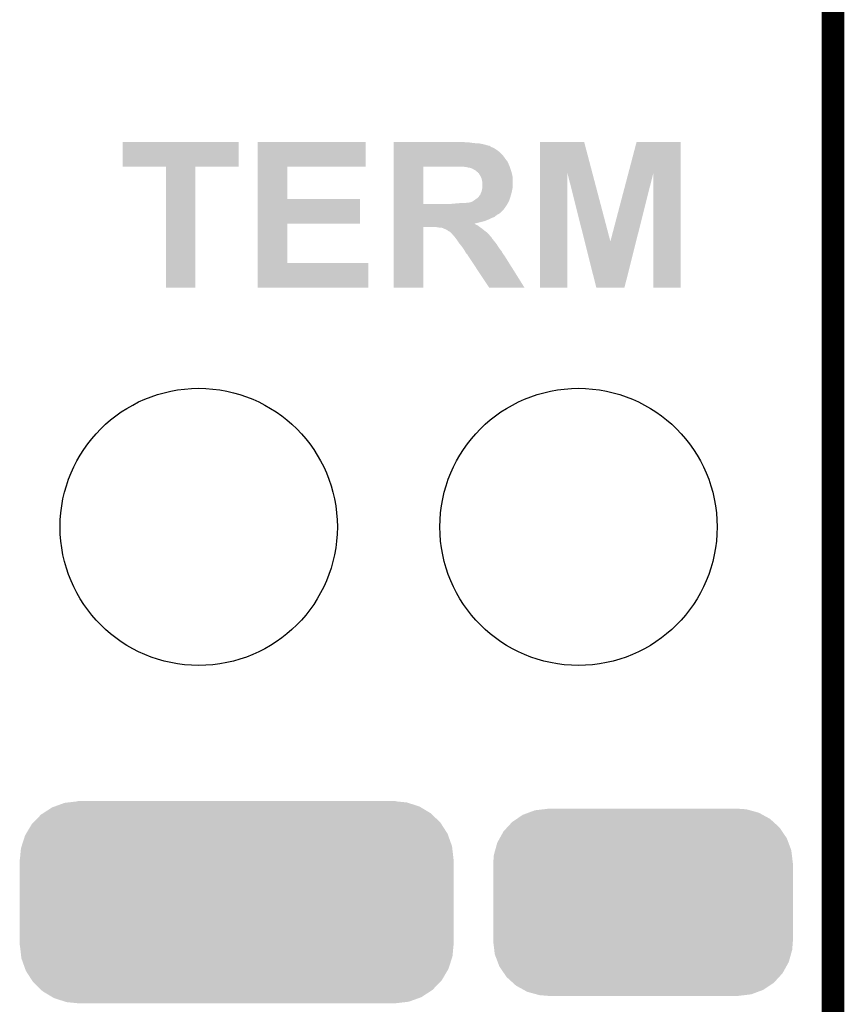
# Model space of a CAD drawing. Extents: x -1.3 to 24.2, y -3.9 to 53.4.
# Tile 56 of 57: x 18.7 to 24.2, y 40.2 to 46.8. Entities that reach past the tile are written whole.
import ezdxf

# ---------------------------------------------------------------- set-up
doc = ezdxf.new("R2010")
doc.units = 0
doc.layers.get('0').update_dxf_attribs({"linetype": 'CONTINUOUS'})
for name, color, linetype in [('TWO-WIRE_ETH_3_CLICK_V103_GKO', 9, 'CONTINUOUS'), ('TWO-WIRE_ETH_3_CLICK_V103_GTO', 11, 'CONTINUOUS'), ('TWO-WIRE_ETH_3_CLICK_V103_GTS', 8, 'CONTINUOUS')]:
    doc.layers.add(name, color=color, linetype=linetype)

# ---------------------------------------------------------------- blocks, each defined once
blk = doc.blocks.new('CUSTOM_134')
for points in [[(-1.218826, 0.64077), (-1.151094, 0.665222), (1.222608, 0.64077), (1.146914, 0.665222)], [(-1.151094, 0.665222), (-1.127242, 0.668042), (1.146914, 0.665222), (1.138184, 0.668042)], [(-1.127242, 0.668042), (-1.06299, 0.675638), (1.138184, 0.668042), (1.06299, 0.675638)], [(-1.06299, 0.675638), (-1.06299, 0.67691), (1.06299, 0.675638), (1.06299, 0.67691)], [(-1.308982, 0.58683), (-1.296286, 0.595062), (1.307136, 0.58683), (1.298646, 0.595062)], [(-1.296286, 0.595062), (-1.234542, 0.635096), (1.298646, 0.595062), (1.232048, 0.635096)], [(-1.234542, 0.635096), (-1.218826, 0.64077), (1.232048, 0.635096), (1.222608, 0.64077)], [(-1.370534, 0.52294), (-1.360554, 0.5333), (1.369006, 0.52294), (1.362336, 0.5333)], [(-1.360554, 0.5333), (-1.308982, 0.58683), (1.362336, 0.5333), (1.307136, 0.58683)], [(-1.408864, 0.458702), (-1.370534, 0.52294), (1.410358, 0.458702), (1.369006, 0.52294)], [(-1.438864, 0.375158), (-1.415994, 0.446752), (1.440212, 0.375158), (1.41463, 0.446752)], [(-1.415994, 0.446752), (-1.408864, 0.458702), (1.41463, 0.446752), (1.410358, 0.458702)], [(-1.45034, 0.28702), (-1.44299, 0.36224), (1.45034, 0.28702), (1.441698, 0.36224)], [(-1.44299, 0.36224), (-1.438864, 0.375158), (1.441698, 0.36224), (1.440212, 0.375158)], [(-1.45161, -0.28702), (-1.45161, 0.28702), (1.45161, -0.28702), (1.45161, 0.28702)], [(-1.441696, -0.362238), (-1.45034, -0.28702), (1.44299, -0.362238), (1.45034, -0.28702)], [(-1.440212, -0.375158), (-1.441696, -0.362238), (1.438862, -0.375158), (1.44299, -0.362238)], [(-1.41463, -0.44675), (-1.440212, -0.375158), (1.415994, -0.44675), (1.438862, -0.375158)], [(-1.41036, -0.458702), (-1.41463, -0.44675), (1.408862, -0.458702), (1.415994, -0.44675)], [(-1.369006, -0.522938), (-1.41036, -0.458702), (1.370536, -0.522938), (1.408862, -0.458702)], [(-1.362336, -0.5333), (-1.369006, -0.522938), (1.360552, -0.5333), (1.370536, -0.522938)], [(-1.307136, -0.58683), (-1.362336, -0.5333), (1.308982, -0.58683), (1.360552, -0.5333)], [(-1.298648, -0.595062), (-1.307136, -0.58683), (1.296284, -0.595062), (1.308982, -0.58683)], [(-1.232048, -0.635096), (-1.298648, -0.595062), (1.234542, -0.635096), (1.296284, -0.595062)], [(-1.22261, -0.64077), (-1.232048, -0.635096), (1.218824, -0.64077), (1.234542, -0.635096)], [(-1.146914, -0.665222), (-1.22261, -0.64077), (1.151094, -0.665222), (1.218824, -0.64077)], [(-1.138186, -0.668042), (-1.146914, -0.665222), (1.12724, -0.668042), (1.151094, -0.665222)], [(-1.06299, -0.675638), (-1.138186, -0.668042), (1.06299, -0.675638), (1.12724, -0.668042)], [(-1.06299, -0.67691), (-1.06299, -0.675638), (1.06299, -0.67691), (1.06299, -0.675638)]]:
    blk.add_solid(points)
blk = doc.blocks.new('CUSTOM_138')
for points in [[(-0.803424, 0.585738), (-0.766818, 0.599282), (0.799334, 0.585738), (0.774786, 0.599282)], [(-0.766818, 0.599282), (-0.722852, 0.615548), (0.774786, 0.599282), (0.715538, 0.615548)], [(-0.722852, 0.615548), (-0.668276, 0.622026), (0.715538, 0.615548), (0.69194, 0.622026)], [(-0.668276, 0.622026), (-0.63754, 0.625674), (0.69194, 0.622026), (0.643348, 0.625674)], [(-0.63754, 0.625674), (-0.63754, 0.62611), (0.643348, 0.625674), (0.63754, 0.62611)], [(-0.90982, 0.499824), (-0.874782, 0.537896), (0.913424, 0.499824), (0.871764, 0.537896)], [(-0.874782, 0.537896), (-0.845126, 0.55778), (0.871764, 0.537896), (0.850006, 0.55778)], [(-0.845126, 0.55778), (-0.803424, 0.585738), (0.850006, 0.55778), (0.799334, 0.585738)], [(-0.958576, 0.428634), (-0.932958, 0.474682), (0.961514, 0.428634), (0.930408, 0.474682)], [(-0.932958, 0.474682), (-0.90982, 0.499824), (0.930408, 0.474682), (0.913424, 0.499824)], [(-0.989042, 0.348166), (-0.974724, 0.399606), (0.991606, 0.348166), (0.97237, 0.399606)], [(-0.974724, 0.399606), (-0.958576, 0.428634), (0.97237, 0.399606), (0.961514, 0.428634)], [(-0.997758, 0.316842), (-0.989042, 0.348166), (0.995436, 0.316842), (0.991606, 0.348166)], [(-1.00203, 0.26289), (-0.997758, 0.316842), (1.00203, 0.26289), (0.995436, 0.316842)], [(-1.00203, 0.26162), (-1.00203, 0.26289), (1.00203, 0.26162), (1.00203, 0.26289)], [(-1.00203, -0.26162), (-1.00203, 0.26162), (1.00203, -0.26162), (1.00203, 0.26162)], [(-1.00203, -0.26289), (-1.00203, -0.26162), (1.00203, -0.26289), (1.00203, -0.26162)], [(-0.995314, -0.317276), (-1.00203, -0.26289), (0.997756, -0.317276), (1.00203, -0.26289)], [(-0.991504, -0.348152), (-0.995314, -0.317276), (0.989162, -0.348152), (0.997756, -0.317276)], [(-0.972028, -0.40004), (-0.991504, -0.348152), (0.974724, -0.40004), (0.989162, -0.348152)], [(-0.961316, -0.428584), (-0.972028, -0.40004), (0.958844, -0.428584), (0.974724, -0.40004)], [(-0.9298, -0.475116), (-0.961316, -0.428584), (0.932958, -0.475116), (0.958844, -0.428584)], [(-0.91314, -0.499716), (-0.9298, -0.475116), (0.910318, -0.499716), (0.932958, -0.475116)], [(-0.870784, -0.538332), (-0.91314, -0.499716), (0.87478, -0.538332), (0.910318, -0.499716)], [(-0.849654, -0.557598), (-0.870784, -0.538332), (0.846044, -0.557598), (0.87478, -0.538332)], [(-0.797714, -0.586174), (-0.849654, -0.557598), (0.803424, -0.586174), (0.846044, -0.557598)], [(-0.774384, -0.59901), (-0.797714, -0.586174), (0.76873, -0.59901), (0.803424, -0.586174)], [(-0.712266, -0.615984), (-0.774384, -0.59901), (0.722852, -0.615984), (0.76873, -0.59901)], [(-0.69151, -0.621656), (-0.712266, -0.615984), (0.675064, -0.621656), (0.722852, -0.615984)], [(-0.63754, -0.625674), (-0.69151, -0.621656), (0.641212, -0.625674), (0.675064, -0.621656)], [(-0.63754, -0.62611), (-0.63754, -0.625674), (0.63754, -0.62611), (0.641212, -0.625674)]]:
    blk.add_solid(points)
blk = doc.blocks.new('ROUND_62')
blk.add_circle((0, 0), 0.9271)

msp = doc.modelspace()

# ---------------------------------------------------------------- linework, layer by layer
at = {"layer": 'TWO-WIRE_ETH_3_CLICK_V103_GKO', "const_width": 0.1524}
msp.add_lwpolyline([(24.13, -1.27), (24.13, 50.1142)], dxfattribs=at)
at = {"layer": 'TWO-WIRE_ETH_3_CLICK_V103_GTO', "const_width": 0.254}
msp.add_lwpolyline([(22.86, 38.6842), (22.86, 40.1574)], dxfattribs=at)
at = {"layer": 'TWO-WIRE_ETH_3_CLICK_V103_GTO'}
for points in [[(19.3802, 45.844482), (19.38022, 46.009538), (20.154878, 45.844482), (20.1549, 46.009538)], [(19.38022, 46.009538), (19.380222, 46.00956), (20.1549, 46.009538), (19.380222, 46.00956)], [(20.281918, 45.84446), (20.28192, 46.009538), (21.005778, 45.84446), (21.0058, 46.009538)], [(20.28192, 46.009538), (20.281922, 46.00956), (21.0058, 46.009538), (20.281922, 46.00956)], [(21.19124, 46.00702), (21.191242, 46.00956), (21.676362, 46.00702), (21.65858, 46.00956)], [(21.19124, 46.00194), (21.19124, 46.00702), (21.7297, 46.00194), (21.69414, 46.00702)], [(21.19124, 45.9994), (21.19124, 46.00194), (21.767802, 45.9994), (21.7297, 46.00194)], [(21.19124, 45.991778), (21.19124, 45.9994), (21.80336, 45.991778), (21.767802, 45.9994)], [(21.19124, 45.9867), (21.19124, 45.991778), (21.8186, 45.9867), (21.80336, 45.991778)], [(22.171676, 45.801102), (22.17168, 46.009544), (22.521214, 45.801102), (22.466304, 46.009544)], [(22.17168, 46.009544), (22.171682, 46.00956), (22.466304, 46.009544), (22.171682, 46.00956)], [(22.761934, 45.801106), (22.816832, 46.009538), (23.111454, 45.801106), (23.11146, 46.009538)], [(22.816832, 46.009538), (22.816838, 46.00956), (23.11146, 46.009538), (22.816838, 46.00956)], [(21.191238, 45.91304), (21.19124, 45.93336), (21.92782, 45.91304), (21.910042, 45.93336)], [(21.19124, 45.984156), (21.19124, 45.9867), (21.833844, 45.984156), (21.8186, 45.9867)], [(21.19124, 45.98162), (21.19124, 45.984156), (21.83638, 45.98162), (21.833844, 45.984156)], [(21.19124, 45.97654), (21.19124, 45.98162), (21.844, 45.97654), (21.83638, 45.98162)], [(21.19124, 45.97146), (21.19124, 45.97654), (21.856702, 45.97146), (21.844, 45.97654)], [(21.19124, 45.9613), (21.19124, 45.97146), (21.874482, 45.9613), (21.856702, 45.97146)], [(21.19124, 45.9486), (21.19124, 45.9613), (21.89226, 45.9486), (21.874482, 45.9613)], [(21.19124, 45.93336), (21.19124, 45.9486), (21.910042, 45.93336), (21.89226, 45.9486)], [(21.191238, 45.887638), (21.191238, 45.91304), (21.945602, 45.887638), (21.92782, 45.91304)], [(21.191238, 45.882556), (21.191238, 45.887638), (21.950682, 45.882556), (21.945602, 45.887638)], [(21.191238, 45.86224), (21.191238, 45.882556), (21.96084, 45.86224), (21.950682, 45.882556)], [(21.191238, 45.84446), (21.191238, 45.86224), (21.96846, 45.84446), (21.96084, 45.86224)], [(19.669738, 45.84446), (19.3802, 45.844482), (20.154878, 45.84446), (20.154878, 45.844482)], [(19.66974, 45.844438), (19.669738, 45.84446), (19.86534, 45.844438), (20.154878, 45.84446)], [(19.66976, 45.034222), (19.66974, 45.844438), (19.865318, 45.034222), (19.86534, 45.844438)], [(20.281912, 45.62856), (20.281918, 45.844438), (20.480042, 45.62856), (20.48002, 45.844438)], [(20.281918, 45.844438), (20.281918, 45.84446), (20.48002, 45.844438), (21.005778, 45.84446)], [(21.191232, 45.595562), (21.191238, 45.84444), (21.38934, 45.595562), (21.389342, 45.84444)], [(21.191238, 45.84444), (21.191238, 45.84446), (21.389342, 45.84444), (21.6154, 45.84446)], [(21.671282, 45.84192), (21.658582, 45.84446), (21.969308, 45.84192), (21.96846, 45.84446)], [(21.678904, 45.841918), (21.671282, 45.84192), (21.969308, 45.841918), (21.969308, 45.84192)], [(21.683984, 45.83938), (21.678904, 45.841918), (21.970154, 45.83938), (21.969308, 45.841918)], [(21.701762, 45.836838), (21.683984, 45.83938), (21.971002, 45.836838), (21.970154, 45.83938)], [(21.717002, 45.83176), (21.701762, 45.836838), (21.972694, 45.83176), (21.971002, 45.836838)], [(21.7297, 45.82414), (21.717002, 45.83176), (21.975234, 45.82414), (21.972694, 45.83176)], [(21.73478, 45.8216), (21.7297, 45.82414), (21.97608, 45.8216), (21.975234, 45.82414)], [(21.73986, 45.819058), (21.73478, 45.8216), (21.976844, 45.819058), (21.97608, 45.8216)], [(21.74748, 45.81144), (21.73986, 45.819058), (21.979128, 45.81144), (21.976844, 45.819058)], [(21.755102, 45.806354), (21.74748, 45.81144), (21.980654, 45.806354), (21.979128, 45.81144)], [(21.757654, 45.80128), (21.755102, 45.806354), (21.982176, 45.80128), (21.980654, 45.806354)], [(21.760184, 45.80127), (21.757654, 45.80128), (21.98218, 45.80127), (21.982176, 45.80128)], [(21.763228, 45.7962), (21.760184, 45.80127), (21.9837, 45.7962), (21.98218, 45.80127)], [(21.77542, 45.775882), (21.763228, 45.7962), (21.987394, 45.775882), (21.9837, 45.7962)], [(22.17166, 45.034222), (22.171676, 45.801102), (22.354518, 45.034222), (22.35454, 45.801102)], [(22.46956, 45.34416), (22.35454, 45.801102), (22.641582, 45.34416), (22.521214, 45.801102)], [(22.641582, 45.34416), (22.761934, 45.801106), (22.813532, 45.34416), (22.928536, 45.801106)], [(22.92858, 45.034222), (22.928536, 45.801106), (23.111438, 45.034222), (23.111454, 45.801106)], [(21.77847, 45.768258), (21.77542, 45.775882), (21.98878, 45.768258), (21.987394, 45.775882)], [(21.7805, 45.763178), (21.77847, 45.768258), (21.98878, 45.763178), (21.98878, 45.768258)], [(21.78304, 45.75048), (21.7805, 45.763178), (21.98878, 45.75048), (21.98878, 45.763178)], [(21.78558, 45.740318), (21.78304, 45.75048), (21.98878, 45.740318), (21.98878, 45.75048)], [(21.78558, 45.707298), (21.78558, 45.740318), (21.98878, 45.707298), (21.98878, 45.740318)], [(21.7678, 45.653954), (21.772876, 45.659038), (21.976308, 45.653954), (21.977694, 45.659038)], [(21.772876, 45.659038), (21.775418, 45.669198), (21.977694, 45.659038), (21.980466, 45.669198)], [(21.775418, 45.669198), (21.776688, 45.67174), (21.980466, 45.669198), (21.98116, 45.67174)], [(21.776688, 45.67174), (21.780498, 45.679358), (21.98116, 45.67174), (21.982682, 45.679358)], [(21.780498, 45.679358), (21.78304, 45.69206), (21.982682, 45.679358), (21.985224, 45.69206)], [(21.78304, 45.69206), (21.783886, 45.69714), (21.985224, 45.69206), (21.98624, 45.69714)], [(21.783886, 45.69714), (21.78558, 45.707298), (21.98624, 45.69714), (21.98878, 45.707298)], [(20.281908, 45.46346), (20.281912, 45.628538), (20.967678, 45.46346), (20.9677, 45.628538)], [(20.281912, 45.628538), (20.281912, 45.62856), (20.9677, 45.628538), (20.480042, 45.62856)], [(21.191232, 45.59554), (21.191232, 45.595562), (21.579842, 45.59554), (21.38934, 45.595562)], [(21.191232, 45.58284), (21.191232, 45.59554), (21.945602, 45.58284), (21.953008, 45.59554)], [(21.579842, 45.59554), (21.60778, 45.59808), (21.953008, 45.59554), (21.95449, 45.59808)], [(21.60778, 45.59808), (21.63826, 45.60062), (21.95449, 45.59808), (21.955972, 45.60062)], [(21.668738, 45.60062), (21.681438, 45.60316), (21.955972, 45.60062), (21.957454, 45.60316)], [(21.691598, 45.60316), (21.704298, 45.6057), (21.957454, 45.60316), (21.958936, 45.6057)], [(21.704298, 45.6057), (21.709376, 45.608238), (21.958936, 45.6057), (21.960416, 45.608238)], [(21.709376, 45.608238), (21.711916, 45.60824), (21.960416, 45.608238), (21.960416, 45.60824)], [(21.711916, 45.60824), (21.722072, 45.613318), (21.960416, 45.60824), (21.96338, 45.613318)], [(21.722072, 45.613318), (21.722078, 45.61332), (21.96338, 45.613318), (21.96338, 45.61332)], [(21.722078, 45.61332), (21.7297, 45.6184), (21.96338, 45.61332), (21.965072, 45.6184)], [(21.7297, 45.6184), (21.74748, 45.6311), (21.965072, 45.6184), (21.969306, 45.6311)], [(21.74748, 45.6311), (21.757638, 45.638718), (21.969306, 45.6311), (21.971846, 45.638718)], [(21.757638, 45.638718), (21.76145, 45.6438), (21.971846, 45.638718), (21.97354, 45.6438)], [(21.76145, 45.6438), (21.76526, 45.648878), (21.97354, 45.6438), (21.974924, 45.648878)], [(21.76526, 45.648878), (21.767794, 45.651414), (21.974924, 45.648878), (21.975616, 45.651414)], [(21.767794, 45.651414), (21.7678, 45.653954), (21.975616, 45.651414), (21.976308, 45.653954)], [(21.19123, 45.5549), (21.191232, 45.5676), (21.92528, 45.5549), (21.93544, 45.5676)], [(21.19123, 45.53712), (21.19123, 45.5549), (21.907498, 45.53712), (21.92528, 45.5549)], [(21.19123, 45.5295), (21.19123, 45.53712), (21.897338, 45.5295), (21.907498, 45.53712)], [(21.19123, 45.524418), (21.19123, 45.5295), (21.88718, 45.524418), (21.897338, 45.5295)], [(21.191232, 45.5676), (21.191232, 45.58284), (21.93544, 45.5676), (21.945602, 45.58284)], [(20.281902, 45.1993), (20.281908, 45.463438), (20.480042, 45.1993), (20.48002, 45.463438)], [(20.281908, 45.463438), (20.281908, 45.46346), (20.48002, 45.463438), (20.967678, 45.46346)], [(21.191228, 45.46854), (21.19123, 45.4787), (21.7551, 45.46854), (21.795738, 45.4787)], [(21.191228, 45.46346), (21.191228, 45.46854), (21.73244, 45.46346), (21.7551, 45.46854)], [(21.191228, 45.463454), (21.191228, 45.46346), (21.734786, 45.463454), (21.73244, 45.46346)], [(21.191228, 45.45584), (21.191228, 45.463454), (21.742404, 45.45584), (21.734786, 45.463454)], [(21.19123, 45.5168), (21.19123, 45.524418), (21.87702, 45.5168), (21.88718, 45.524418)], [(21.19123, 45.50664), (21.19123, 45.5168), (21.864318, 45.50664), (21.87702, 45.5168)], [(21.19123, 45.50156), (21.19123, 45.50664), (21.84908, 45.50156), (21.864318, 45.50664)], [(21.19123, 45.49394), (21.19123, 45.50156), (21.83384, 45.49394), (21.84908, 45.50156)], [(21.19123, 45.48632), (21.19123, 45.49394), (21.81606, 45.48632), (21.83384, 45.49394)], [(21.19123, 45.4787), (21.19123, 45.48632), (21.795738, 45.4787), (21.81606, 45.48632)], [(21.19122, 45.034222), (21.191228, 45.440578), (21.389318, 45.034222), (21.38934, 45.440578)], [(21.191228, 45.450758), (21.191228, 45.45584), (21.7551, 45.450758), (21.742404, 45.45584)], [(21.191228, 45.4406), (21.191228, 45.450758), (21.7678, 45.4406), (21.7551, 45.450758)], [(21.191228, 45.440578), (21.191228, 45.4406), (21.38934, 45.440578), (21.473158, 45.4406)], [(21.503638, 45.43552), (21.473158, 45.4406), (21.774912, 45.43552), (21.7678, 45.4406)], [(21.521418, 45.43298), (21.513796, 45.43552), (21.778468, 45.43298), (21.774912, 45.43552)], [(21.5265, 45.43044), (21.521418, 45.43298), (21.782024, 45.43044), (21.778468, 45.43298)], [(21.53285, 45.4279), (21.5265, 45.43044), (21.78558, 45.4279), (21.782024, 45.43044)], [(21.5392, 45.42536), (21.53285, 45.4279), (21.788628, 45.42536), (21.78558, 45.4279)], [(21.549358, 45.42028), (21.5392, 45.42536), (21.794724, 45.42028), (21.788628, 45.42536)], [(21.556136, 45.4152), (21.549358, 45.42028), (21.80082, 45.4152), (21.794724, 45.42028)], [(21.55952, 45.412662), (21.556136, 45.4152), (21.804206, 45.412662), (21.80082, 45.4152)], [(21.569676, 45.407582), (21.55952, 45.412662), (21.81098, 45.407582), (21.804206, 45.412662)], [(21.577298, 45.39996), (21.569676, 45.407582), (21.821142, 45.39996), (21.81098, 45.407582)], [(21.582378, 45.39488), (21.577298, 45.39996), (21.825496, 45.39488), (21.821142, 45.39996)], [(21.584914, 45.389814), (21.582378, 45.39488), (21.829838, 45.389814), (21.825496, 45.39488)], [(21.58745, 45.3898), (21.584914, 45.389814), (21.82985, 45.3898), (21.829838, 45.389814)], [(21.59254, 45.38218), (21.58745, 45.3898), (21.836378, 45.38218), (21.82985, 45.3898)], [(21.600158, 45.37456), (21.59254, 45.38218), (21.844, 45.37456), (21.836378, 45.38218)], [(21.60016, 45.374558), (21.600158, 45.37456), (21.844002, 45.374558), (21.844, 45.37456)], [(21.609686, 45.36186), (21.60016, 45.374558), (21.85162, 45.36186), (21.844002, 45.374558)], [(21.6154, 45.35424), (21.609686, 45.36186), (21.85797, 45.35424), (21.85162, 45.36186)], [(21.62048, 45.34662), (21.6154, 45.35424), (21.86432, 45.34662), (21.85797, 45.35424)], [(21.63064, 45.33138), (21.62048, 45.34662), (21.876174, 45.33138), (21.86432, 45.34662)], [(21.636738, 45.323758), (21.63064, 45.33138), (21.882102, 45.323758), (21.876174, 45.33138)], [(22.547576, 45.034218), (22.46956, 45.34416), (22.735526, 45.034218), (22.813532, 45.34416)], [(21.646896, 45.31106), (21.636738, 45.323758), (21.889718, 45.31106), (21.882102, 45.323758)], [(21.65096, 45.30598), (21.646896, 45.31106), (21.893106, 45.30598), (21.889718, 45.31106)], [(21.657734, 45.29582), (21.65096, 45.30598), (21.89988, 45.29582), (21.893106, 45.30598)], [(21.666198, 45.283122), (21.657734, 45.29582), (21.910462, 45.283122), (21.89988, 45.29582)], [(21.667472, 45.280578), (21.666198, 45.283122), (21.912582, 45.280578), (21.910462, 45.283122)], [(21.67128, 45.272962), (21.667472, 45.280578), (21.916934, 45.272962), (21.912582, 45.280578)], [(21.6789, 45.262802), (21.67128, 45.272962), (21.922738, 45.262802), (21.916934, 45.272962)], [(21.678904, 45.262798), (21.6789, 45.262802), (21.92274, 45.262798), (21.922738, 45.262802)], [(21.683978, 45.257722), (21.678904, 45.262798), (21.926368, 45.257722), (21.92274, 45.262798)], [(20.2819, 45.034222), (20.281902, 45.199278), (21.023558, 45.034222), (21.02358, 45.199278)], [(20.281902, 45.199278), (20.281902, 45.1993), (21.02358, 45.199278), (20.480042, 45.1993)], [(21.689056, 45.250106), (21.683978, 45.257722), (21.931808, 45.250106), (21.926368, 45.257722)], [(21.68906, 45.247566), (21.689056, 45.250106), (21.933622, 45.247566), (21.931808, 45.250106)], [(21.691598, 45.245022), (21.68906, 45.247566), (21.93544, 45.245022), (21.933622, 45.247566)], [(21.6916, 45.24502), (21.691598, 45.245022), (21.93544, 45.24502), (21.93544, 45.245022)], [(21.705066, 45.2247), (21.6916, 45.24502), (21.94814, 45.2247), (21.93544, 45.24502)], [(21.831296, 45.034208), (21.705066, 45.2247), (22.067476, 45.034208), (21.94814, 45.2247)], [(19.865318, 45.0342), (19.66976, 45.034222), (19.865318, 45.0342), (19.865318, 45.034222)], [(21.023558, 45.0342), (20.2819, 45.034222), (21.023558, 45.0342), (21.023558, 45.034222)], [(21.389318, 45.0342), (21.19122, 45.034222), (21.389318, 45.0342), (21.389318, 45.034222)], [(22.06748, 45.0342), (21.831296, 45.034208), (22.06748, 45.0342), (22.067476, 45.034208)], [(22.354518, 45.0342), (22.17166, 45.034222), (22.354518, 45.0342), (22.354518, 45.034222)], [(22.735522, 45.0342), (22.547576, 45.034218), (22.735522, 45.0342), (22.735526, 45.034218)], [(23.111438, 45.0342), (22.92858, 45.034222), (23.111438, 45.0342), (23.111438, 45.034222)]]:
    msp.add_solid(points, dxfattribs=at)

# ---------------------------------------------------------------- block references
at = {"layer": 'TWO-WIRE_ETH_3_CLICK_V103_GTS'}
for name, p in [('ROUND_62', (19.8882, 43.434)), ('ROUND_62', (22.4282, 43.434)), ('CUSTOM_134', (20.1422, 40.92194)), ('CUSTOM_138', (22.86, 40.92194))]:
    msp.add_blockref(name, p, dxfattribs=at)

doc.saveas('drawing.dxf')
